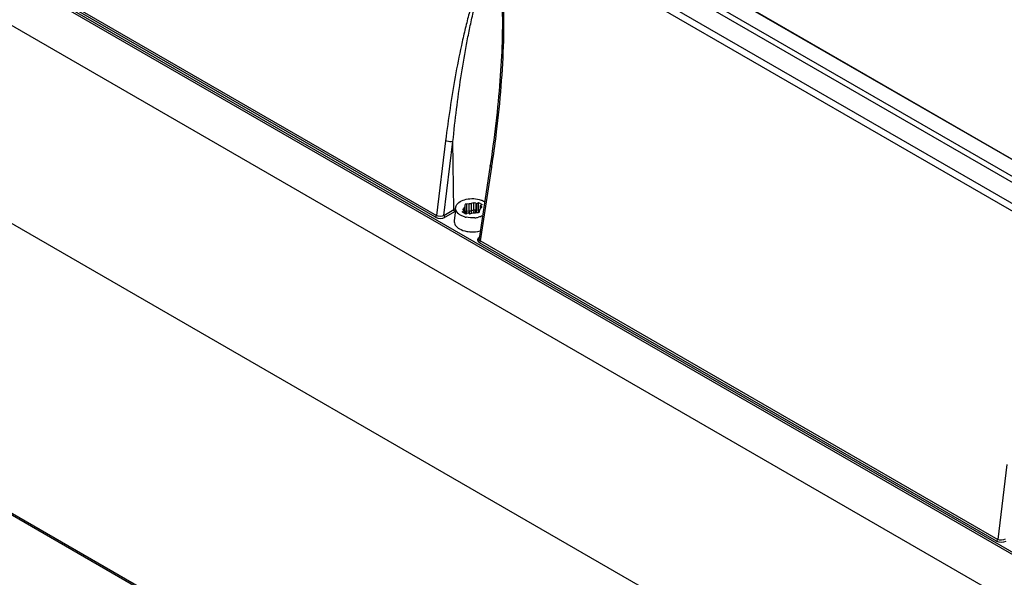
# Model space of a CAD drawing. Header units: inches. Extents: x 0 to 82.7, y 0 to 58.5.
# Tile 29 of 66: x 70 to 73.8, y 17.1 to 19.3. Entities that reach past the tile are written whole.
import ezdxf

# ---------------------------------------------------------------- set-up
doc = ezdxf.new("R2010")
doc.units = ezdxf.units.IN
doc.header["$LTSCALE"] = 4.547244
doc.header["$MEASUREMENT"] = 0
doc.layers.get('0').update_dxf_attribs({"linetype": 'CONTINUOUS'})

msp = doc.modelspace()

# ---------------------------------------------------------------- linework, layer by layer
at = {"color": 7, "linetype": 'CONTINUOUS'}
for p, q in [((75.4936, 17.6599), (69.9303, 20.8718)), ((75.524, 17.6652), (69.9489, 20.8839)), ((69.861, 20.8318), (75.417, 17.6241)), ((75.4033, 17.6028), (69.8473, 20.8105)), ((69.6005, 19.6581), (73.8992, 17.1763)), ((73.8951, 17.1699), (69.5964, 19.6517)), ((71.6061, 18.5081), (69.8523, 19.5206)), ((69.8564, 19.527), (71.6102, 18.5145)), ((69.5646, 19.4865), (73.9588, 16.9496)), ((72.683, 19.3689), (75.5026, 17.741)), ((75.5038, 17.7412), (72.6842, 19.3691)), ((71.8588, 19.1727), (71.8582, 19.1552)), ((71.8591, 19.1842), (71.8588, 19.1727)), ((71.8594, 19.1976), (71.8591, 19.1842)), ((71.8574, 19.1375), (71.8566, 19.1195)), ((71.8582, 19.1552), (71.8574, 19.1375)), ((71.8556, 19.1013), (71.8546, 19.0829)), ((71.8566, 19.1195), (71.8556, 19.1013)), ((71.8534, 19.0642), (71.8521, 19.0454)), ((71.8546, 19.0829), (71.8534, 19.0642)), ((71.8507, 19.0262), (71.8491, 19.0069)), ((71.8521, 19.0454), (71.8507, 19.0262)), ((71.8475, 18.9873), (71.8457, 18.9675)), ((71.8491, 19.0069), (71.8475, 18.9873)), ((71.8438, 18.9475), (71.8418, 18.9272)), ((71.8457, 18.9675), (71.8438, 18.9475)), ((71.8418, 18.9272), (71.8397, 18.9067)), ((71.8375, 18.8861), (71.8351, 18.8651)), ((71.8397, 18.9067), (71.8375, 18.8861)), ((71.8326, 18.844), (71.83, 18.8227)), ((71.8351, 18.8651), (71.8326, 18.844)), ((71.6447, 18.7988), (71.6102, 18.5145)), ((71.8273, 18.8011), (71.8244, 18.7794)), ((71.83, 18.8227), (71.8273, 18.8011)), ((71.6383, 18.5154), (71.6724, 18.7963)), ((71.6762, 18.5373), (71.6724, 18.7963)), ((71.8244, 18.7794), (71.8214, 18.7574)), ((69.5681, 18.7331), (75.3866, 15.3739)), ((71.8183, 18.7353), (71.8139, 18.706)), ((71.8214, 18.7574), (71.8183, 18.7353)), ((71.8139, 18.706), (71.7717, 18.4273)), ((71.7773, 18.418), (71.8197, 18.6978)), ((71.6383, 18.5154), (71.6762, 18.5373)), ((71.6817, 18.5368), (71.6772, 18.4948)), ((71.683, 18.5475), (71.6845, 18.5516)), ((71.7155, 18.5445), (71.7108, 18.5391)), ((71.7108, 18.5391), (71.7108, 18.5376)), ((71.7155, 18.5347), (71.7155, 18.5445)), ((71.7181, 18.555), (71.7176, 18.549)), ((71.7176, 18.549), (71.7176, 18.5224)), ((71.7341, 18.5585), (71.7237, 18.5582)), ((71.7237, 18.5582), (71.7237, 18.5316)), ((71.7341, 18.5319), (71.7341, 18.5585)), ((71.7512, 18.5625), (71.742, 18.5598)), ((71.742, 18.5598), (71.742, 18.5331)), ((71.742, 18.5331), (71.7512, 18.5358)), ((71.7512, 18.5358), (71.7509, 18.5249)), ((71.7512, 18.5358), (71.7512, 18.5625)), ((71.7589, 18.5613), (71.7589, 18.5346)), ((71.7589, 18.5613), (71.7613, 18.5591)), ((71.7613, 18.5591), (71.77, 18.5641)), ((71.7613, 18.5591), (71.7613, 18.5325)), ((71.77, 18.5262), (71.77, 18.5641)), ((71.77, 18.5641), (71.7839, 18.5561)), ((71.7737, 18.5294), (71.7742, 18.5354)), ((71.7839, 18.5561), (71.7752, 18.5511)), ((71.7752, 18.5511), (71.7752, 18.54)), ((71.7752, 18.5511), (71.779, 18.5497)), ((71.7763, 18.54), (71.7811, 18.5453)), ((71.779, 18.543), (71.779, 18.5497)), ((71.6806, 18.5303), (71.6424, 18.5083)), ((71.7067, 18.5133), (71.701, 18.5163)), ((71.7079, 18.5283), (71.7166, 18.5333)), ((71.7219, 18.5203), (71.7079, 18.5283)), ((71.7166, 18.5333), (71.7128, 18.5347)), ((71.7166, 18.5333), (71.7166, 18.5233)), ((71.7176, 18.5224), (71.7181, 18.5274)), ((71.7183, 18.5262), (71.7187, 18.5241)), ((71.7305, 18.5253), (71.7219, 18.5203)), ((71.7237, 18.5316), (71.7341, 18.5319)), ((71.7238, 18.5296), (71.7237, 18.5316)), ((71.733, 18.5231), (71.7305, 18.5253)), ((71.7402, 18.5327), (71.7414, 18.5334)), ((71.7406, 18.5219), (71.7498, 18.5246)), ((71.7577, 18.5259), (71.7681, 18.5262)), ((71.7583, 18.5284), (71.7588, 18.5327)), ((71.7588, 18.5327), (71.7589, 18.5346)), ((71.7589, 18.5346), (71.7613, 18.5325)), ((71.7612, 18.5304), (71.7603, 18.5259)), ((71.7613, 18.5325), (71.7612, 18.5304)), ((71.6972, 18.4643), (71.7034, 18.4611)), ((73.7358, 17.2786), (71.7732, 18.4116)), ((71.7773, 18.418), (73.7399, 17.285)), ((69.6193, 17.6036), (75.3864, 14.274)), ((69.6234, 17.595), (75.3905, 14.2654)), ((73.7744, 17.5693), (73.7399, 17.285))]:
    msp.add_line(p, q, dxfattribs=at)
for centre, radius, start, end in [((69.4626, 19.243), 2.4033, 358.4531, 359.1602), ((67.4272, 19.3632), 4.4426, 351.3863, 351.6895), ((71.7251, 18.4526), 0.0978, 116.1561, 119.9573), ((71.7044, 18.5421), 0.022, 165.8848, 173.8478), ((71.7432, 18.5984), 0.0927, 255.0508, 257.1757), ((71.9467, 18.5332), 0.2047, 180.0274, 180.7667), ((72.0454, 18.5346), 0.3034, 180.7839, 182.3036), ((71.7463, 18.6106), 0.105, 275.0081, 278.9437), ((71.7086, 18.537), 0.0505, 347.2445, 350.1248), ((71.7473, 18.6043), 0.0987, 278.9446, 283.0582), ((71.7458, 18.5691), 0.1165, 263.2816, 267.1614)]:
    msp.add_arc(centre, radius, start, end, dxfattribs=at)
for points, knots in [([(71.8657, 19.2078), (71.8663, 19.2515), (71.8655, 19.318), (71.8576, 19.3954), (71.848, 19.4346), (71.8391, 19.4547), (71.8276, 19.4664), (71.8136, 19.4634), (71.8046, 19.4552), (71.7968, 19.4454), (71.7875, 19.4305), (71.7774, 19.4103), (71.7631, 19.3759), (71.7478, 19.3309), (71.7317, 19.2752), (71.7173, 19.2181), (71.6996, 19.1404), (71.6803, 19.0415), (71.6607, 18.9209), (71.6497, 18.8397), (71.6447, 18.7988)], [0, 0, 0, 0, 0.135335, 0.205087, 0.240909, 0.258771, 0.274116, 0.28618, 0.298522, 0.311502, 0.324945, 0.352738, 0.381336, 0.439989, 0.499906, 0.560679, 0.622105, 0.746476, 0.872509, 1, 1, 1, 1]), ([(71.6724, 18.7963), (71.6765, 18.8369), (71.6856, 18.9176), (71.7021, 19.0377), (71.7185, 19.1364), (71.7336, 19.2143), (71.746, 19.2716), (71.7577, 19.3186), (71.7681, 19.3554), (71.7765, 19.3823), (71.7859, 19.4084), (71.7949, 19.4291), (71.8034, 19.4444), (71.8106, 19.4544), (71.8184, 19.4615), (71.8272, 19.4621), (71.8359, 19.4558), (71.8418, 19.4428), (71.8484, 19.421), (71.853, 19.3929), (71.8564, 19.3596), (71.8604, 19.2946), (71.8603, 19.2406), (71.8594, 19.1976)], [0, 0, 0, 0, 0.126848, 0.25244, 0.376583, 0.437984, 0.498802, 0.558843, 0.588467, 0.617722, 0.64646, 0.674386, 0.687859, 0.700779, 0.712851, 0.719017, 0.726531, 0.74428, 0.762328, 0.797652, 0.832247, 0.866363, 1, 1, 1, 1]), ([(71.8231, 18.7211), (71.8286, 18.7583), (71.8487, 18.91), (71.862, 19.0628), (71.8651, 19.1782)], [0, 0, 0, 0, 0.246008, 1, 1, 1, 1]), ([(71.6724, 18.7963), (71.6704, 18.7955), (71.6611, 18.7938), (71.6511, 18.7953), (71.6447, 18.7988)], [0, 0, 0, 0, 0.229599, 1, 1, 1, 1]), ([(71.8197, 18.6978), (71.8187, 18.6984), (71.816, 18.7002), (71.8136, 18.7037), (71.8139, 18.706)], [0, 0, 0, 0, 0.318437, 1, 1, 1, 1]), ([(71.6845, 18.5516), (71.6907, 18.5653), (71.7267, 18.5818), (71.7612, 18.5798), (71.779, 18.5735)], [0, 0, 0, 0, 0.442174, 1, 1, 1, 1]), ([(71.701, 18.5163), (71.698, 18.518), (71.6885, 18.5243), (71.6816, 18.5364), (71.6825, 18.5445)], [0, 0, 0, 0, 0.298517, 1, 1, 1, 1]), ([(71.7108, 18.5391), (71.7106, 18.5389), (71.7102, 18.5384), (71.71, 18.5379), (71.7099, 18.5376)], [0, 0, 0, 0, 0.502473, 1, 1, 1, 1]), ([(71.7099, 18.5376), (71.7099, 18.5372), (71.7103, 18.5357), (71.7118, 18.5358), (71.7126, 18.5358)], [0, 0, 0, 0, 0.364932, 1, 1, 1, 1]), ([(71.7237, 18.5582), (71.7225, 18.5582), (71.721, 18.5581), (71.7187, 18.5569), (71.7194, 18.5559), (71.7197, 18.5557)], [0, 0, 0, 0, 0.598561, 0.795234, 1, 1, 1, 1]), ([(71.7742, 18.5354), (71.7743, 18.5359), (71.7744, 18.537), (71.7749, 18.538), (71.7752, 18.5384)], [0, 0, 0, 0, 0.486718, 1, 1, 1, 1]), ([(71.7752, 18.5384), (71.7754, 18.5387), (71.7759, 18.5391), (71.7765, 18.5395), (71.7768, 18.5396)], [0, 0, 0, 0, 0.456486, 1, 1, 1, 1]), ([(71.7819, 18.5468), (71.782, 18.5473), (71.7816, 18.5487), (71.78, 18.5486), (71.7792, 18.5486)], [0, 0, 0, 0, 0.364932, 1, 1, 1, 1]), ([(71.7811, 18.5453), (71.7812, 18.5455), (71.7816, 18.546), (71.7818, 18.5465), (71.7819, 18.5468)], [0, 0, 0, 0, 0.502473, 1, 1, 1, 1]), ([(71.7181, 18.5283), (71.7183, 18.5296), (71.7201, 18.5315), (71.7221, 18.531), (71.7227, 18.5307)], [0, 0, 0, 0, 0.653218, 1, 1, 1, 1]), ([(71.7681, 18.5262), (71.7693, 18.5262), (71.7709, 18.5263), (71.7731, 18.5275), (71.7725, 18.5285), (71.7721, 18.5288)], [0, 0, 0, 0, 0.598561, 0.795234, 1, 1, 1, 1]), ([(71.6772, 18.4948), (71.6765, 18.4892), (71.6806, 18.4759), (71.6911, 18.4678), (71.6972, 18.4643)], [0, 0, 0, 0, 0.447664, 1, 1, 1, 1]), ([(71.7773, 18.418), (71.7763, 18.4186), (71.7733, 18.4206), (71.7713, 18.4246), (71.7717, 18.4272)], [0, 0, 0, 0, 0.294528, 1, 1, 1, 1])]:
    msp.add_open_spline(points, degree=3, knots=knots, dxfattribs=at)
for points in [[(71.779, 18.5735), (71.7831, 18.5721), (71.7871, 18.5703), (71.7909, 18.5682)], [(71.6804, 18.5302), (71.6786, 18.5313), (71.6758, 18.5343), (71.6773, 18.5358)], [(71.7176, 18.549), (71.7175, 18.5474), (71.7165, 18.5455), (71.715, 18.5448)], [(71.742, 18.5598), (71.7396, 18.559), (71.7369, 18.5584), (71.7344, 18.559)], [(71.7512, 18.5358), (71.7531, 18.5364), (71.7574, 18.5367), (71.7571, 18.5347)], [(71.7589, 18.5613), (71.7574, 18.5626), (71.7542, 18.5636), (71.753, 18.562)], [(71.6061, 18.5081), (71.6078, 18.5091), (71.6102, 18.5116), (71.6091, 18.5132)], [(71.6061, 18.5081), (71.6166, 18.5021), (71.6319, 18.5022), (71.6424, 18.5083)], [(71.6383, 18.5154), (71.6304, 18.5104), (71.6183, 18.5098), (71.6102, 18.5145)], [(71.6383, 18.5154), (71.6383, 18.5133), (71.6396, 18.5094), (71.6416, 18.51)], [(71.7192, 18.5089), (71.715, 18.51), (71.7107, 18.5115), (71.7067, 18.5133)], [(71.7555, 18.5059), (71.7446, 18.505), (71.7333, 18.5056), (71.7226, 18.5081)], [(71.7254, 18.5224), (71.7246, 18.5247), (71.7241, 18.5271), (71.7238, 18.5296)], [(71.733, 18.5231), (71.7344, 18.5218), (71.7376, 18.5208), (71.7389, 18.5224)], [(71.7341, 18.5319), (71.7362, 18.5319), (71.7383, 18.532), (71.7402, 18.5327)], [(71.7341, 18.5319), (71.7341, 18.5285), (71.7346, 18.5251), (71.7355, 18.5219)], [(71.7498, 18.5246), (71.7523, 18.5254), (71.755, 18.526), (71.7575, 18.5254)], [(71.7848, 18.5132), (71.7799, 18.511), (71.7748, 18.5094), (71.7696, 18.5082)], [(71.7034, 18.4611), (71.7124, 18.457), (71.7223, 18.4546), (71.7321, 18.4534)], [(71.74, 18.4528), (71.7521, 18.4521), (71.7645, 18.4534), (71.7762, 18.4567)], [(71.766, 18.424), (71.7655, 18.4221), (71.7658, 18.42), (71.7666, 18.4182)], [(71.7724, 18.432), (71.7695, 18.4301), (71.7668, 18.4273), (71.766, 18.424)], [(71.7666, 18.4182), (71.7679, 18.4154), (71.7705, 18.4132), (71.7732, 18.4116)], [(71.7773, 18.418), (71.777, 18.4161), (71.7758, 18.4126), (71.7739, 18.4132)], [(73.7358, 17.2786), (73.7375, 17.2796), (73.7399, 17.282), (73.7388, 17.2837)], [(73.7358, 17.2786), (73.7463, 17.2725), (73.7616, 17.2727), (73.7721, 17.2787)], [(73.7679, 17.2859), (73.76, 17.2808), (73.748, 17.2802), (73.7399, 17.285)]]:
    msp.add_open_spline(points, degree=3, dxfattribs=at)

doc.saveas('drawing.dxf')
